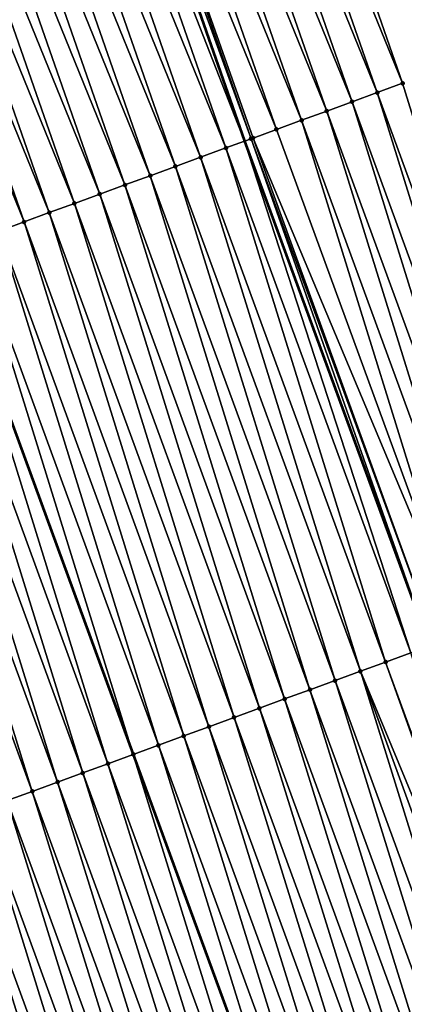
# Model space of a CAD drawing. Header units: feet. Extents: x 2007189 to 2022806, y 818621 to 837694.
# Tile 224 of 256: x 2011725 to 2011740, y 826310 to 826347. Entities that reach past the tile are written whole.
import ezdxf

# ---------------------------------------------------------------- set-up
doc = ezdxf.new("R2010")
doc.units = ezdxf.units.FT
doc.header["$MEASUREMENT"] = 0
for name, color, linetype, lineweight in [('EP_Travel Lane', 172, 'Continuous', 53), ('Road Shots', 141, 'Continuous', 100), ('Road X-Section', 40, 'Continuous', 13), ('STRIPING', 60, 'Continuous', 53)]:
    doc.layers.add(name, color=color, linetype=linetype, lineweight=lineweight)
doc.layers.add('I-77-MM17-21_SB-Surface-Border', color=7, linetype='Continuous')
doc.layers.add('I-77-MM17-21_SB-Surface-TIN', color=7, linetype='Continuous')

msp = doc.modelspace()

# ---------------------------------------------------------------- linework, layer by layer
at = {"layer": 'EP_Travel Lane'}
msp.add_polyline3d([(2011673.936616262, 826520.0034686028, 314.8197728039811), (2011680.122502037, 826500.9850866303, 315.0134658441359), (2011686.312856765, 826482.0640808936, 315.2281709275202), (2011692.590019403, 826463.0763979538, 315.4834300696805), (2011698.867245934, 826444.0885217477, 315.7223991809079), (2011705.144437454, 826425.1007514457, 315.9702864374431), (2011711.456211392, 826406.320827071, 316.2432725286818), (2011717.99091717, 826387.4202928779, 316.5032523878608), (2011724.525483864, 826368.5201609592, 316.7944539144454), (2011727.087999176, 826361.1085176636, 316.8985448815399), (2011733.601355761, 826342.4692632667, 317.1278291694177), (2011740.48337642, 826323.6921930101, 317.3716981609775), (2011747.365312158, 826304.9153544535, 317.6352601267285), (2011754.247259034, 826286.1384855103, 317.8962352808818)], dxfattribs=at)
at = {"layer": 'I-77-MM17-21_SB-Surface-Border', "color": 3, "linetype": 'Continuous', "lineweight": -3}
msp.add_polyline3d([(2011679.002448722, 826521.6381758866, 314.5635567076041), (2011685.153702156, 826502.6086718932, 314.7638755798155), (2011690.363123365, 826483.4006451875, 315.0273456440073), (2011695.691618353, 826464.0998715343, 315.3269142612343), (2011701.969781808, 826445.1123554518, 315.5697066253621), (2011709.197491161, 826426.4384676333, 315.786957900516), (2011717.378281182, 826408.3639443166, 315.9396483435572), (2011723.9129465, 826389.4634148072, 316.2009268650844), (2011730.447456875, 826370.5633334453, 316.4969833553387), (2011739.482585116, 826344.6209031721, 316.8355108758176), (2011745.425475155, 826325.5002719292, 317.1274612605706), (2011752.307443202, 826306.72334506, 317.3835196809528), (2011758.250242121, 826287.6029624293, 317.696593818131)], dxfattribs=at)
at = {"layer": 'I-77-MM17-21_SB-Surface-TIN', "color": 128, "linetype": 'Continuous', "lineweight": -3}
for points in [[(2011730.447456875, 826370.5633334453, 316.4969833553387), (2011732.064725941, 826362.8255949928, 316.649889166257), (2011739.482585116, 826344.6209031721, 316.8355108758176)], [(2011737.604310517, 826343.9338179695, 316.9347916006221), (2011731.11940104, 826362.4994642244, 316.6989637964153), (2011730.174075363, 826362.1733357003, 316.7482126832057)], [(2011738.54344084, 826344.277379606, 316.8867692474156), (2011732.064725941, 826362.8255949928, 316.649889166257), (2011731.11940104, 826362.4994642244, 316.6989637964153)], [(2011737.604310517, 826343.9338179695, 316.9347916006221), (2011738.54344084, 826344.277379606, 316.8867692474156), (2011731.11940104, 826362.4994642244, 316.6989637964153)], [(2011738.54344084, 826344.277379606, 316.8867692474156), (2011739.482585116, 826344.6209031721, 316.8355108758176), (2011732.064725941, 826362.8255949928, 316.649889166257)], [(2011736.665168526, 826343.5902881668, 316.9855198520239), (2011730.174075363, 826362.1733357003, 316.7482126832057), (2011729.228744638, 826361.8472217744, 316.798595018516)], [(2011736.665168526, 826343.5902881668, 316.9855198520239), (2011737.604310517, 826343.9338179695, 316.9347916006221), (2011730.174075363, 826362.1733357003, 316.7482126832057)], [(2011735.726048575, 826343.2466982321, 317.0311368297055), (2011729.228744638, 826361.8472217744, 316.798595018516), (2011728.283423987, 826361.5210787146, 316.8467153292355)], [(2011735.726048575, 826343.2466982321, 317.0311368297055), (2011736.665168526, 826343.5902881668, 316.9855198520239), (2011729.228744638, 826361.8472217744, 316.798595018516)], [(2011734.786918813, 826342.9031350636, 317.0790289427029), (2011728.283423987, 826361.5210787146, 316.8467153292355), (2011727.338126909, 826361.1948674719, 316.8895417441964)], [(2011734.786918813, 826342.9031350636, 317.0790289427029), (2011735.726048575, 826343.2466982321, 317.0311368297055), (2011728.283423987, 826361.5210787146, 316.8467153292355)], [(2011726.392869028, 826360.8685428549, 316.9235655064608), (2011733.601355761, 826342.4692632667, 317.1278291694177), (2011727.087999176, 826361.1085176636, 316.8985448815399)], [(2011733.847830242, 826342.5594595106, 317.1173682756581), (2011727.338126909, 826361.1948674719, 316.8895417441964), (2011727.087999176, 826361.1085176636, 316.8985448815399)], [(2011733.847830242, 826342.5594595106, 317.1173682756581), (2011727.087999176, 826361.1085176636, 316.8985448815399), (2011733.601355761, 826342.4692632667, 317.1278291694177)], [(2011733.847830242, 826342.5594595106, 317.1173682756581), (2011733.918137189, 826342.5852054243, 317.1156880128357), (2011727.338126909, 826361.1948674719, 316.8895417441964)], [(2011733.918137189, 826342.5852054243, 317.1156880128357), (2011734.786918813, 826342.9031350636, 317.0790289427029), (2011727.338126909, 826361.1948674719, 316.8895417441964)], [(2011732.908735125, 826342.2158018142, 317.1572254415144), (2011726.392869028, 826360.8685428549, 316.9235655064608), (2011725.447562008, 826360.5423603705, 316.9686247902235)], [(2011732.908735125, 826342.2158018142, 317.1572254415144), (2011733.601355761, 826342.4692632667, 317.1278291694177), (2011726.392869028, 826360.8685428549, 316.9235655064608)], [(2011731.969617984, 826341.8722042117, 317.2021906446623), (2011725.447562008, 826360.5423603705, 316.9686247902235), (2011724.502284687, 826360.2160919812, 317.0070142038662)], [(2011731.969617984, 826341.8722042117, 317.2021906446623), (2011732.908735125, 826342.2158018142, 317.1572254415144), (2011725.447562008, 826360.5423603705, 316.9686247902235)], [(2011731.030523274, 826341.5285454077, 317.2419536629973), (2011724.502284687, 826360.2160919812, 317.0070142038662), (2011723.557008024, 826359.8898216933, 317.0452562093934)], [(2011731.030523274, 826341.5285454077, 317.2419536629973), (2011731.969617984, 826341.8722042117, 317.2021906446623), (2011724.502284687, 826360.2160919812, 317.0070142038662)], [(2011729.152333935, 826340.8412275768, 317.3214607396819), (2011722.611745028, 826359.5635118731, 317.0804288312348), (2011721.666450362, 826359.2372936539, 317.1227135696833)], [(2011730.091431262, 826341.1848792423, 317.2810909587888), (2011723.557008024, 826359.8898216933, 317.0452562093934), (2011722.611745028, 826359.5635118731, 317.0804288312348)], [(2011729.152333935, 826340.8412275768, 317.3214607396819), (2011730.091431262, 826341.1848792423, 317.2810909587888), (2011722.611745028, 826359.5635118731, 317.0804288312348)], [(2011730.091431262, 826341.1848792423, 317.2810909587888), (2011731.030523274, 826341.5285454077, 317.2419536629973), (2011723.557008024, 826359.8898216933, 317.0452562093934)], [(2011728.213235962, 826340.4975776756, 317.3619805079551), (2011721.666450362, 826359.2372936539, 317.1227135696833), (2011720.721170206, 826358.911033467, 317.1617398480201)], [(2011728.213235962, 826340.4975776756, 317.3619805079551), (2011729.152333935, 826340.8412275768, 317.3214607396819), (2011721.666450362, 826359.2372936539, 317.1227135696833)], [(2011727.274158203, 826340.153872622, 317.3978122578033), (2011720.721170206, 826358.911033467, 317.1617398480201), (2011719.775897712, 826358.5847511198, 317.1990455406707)], [(2011727.274158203, 826340.153872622, 317.3978122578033), (2011728.213235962, 826340.4975776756, 317.3619805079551), (2011720.721170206, 826358.911033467, 317.1617398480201)], [(2011726.335065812, 826339.8102074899, 317.437037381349), (2011719.775897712, 826358.5847511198, 317.1990455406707), (2011718.830625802, 826358.2584670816, 317.2362199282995)], [(2011726.335065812, 826339.8102074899, 317.437037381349), (2011727.274158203, 826340.153872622, 317.3978122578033), (2011719.775897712, 826358.5847511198, 317.1990455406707)], [(2011725.395978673, 826339.4665280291, 317.4750445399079), (2011718.830625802, 826358.2584670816, 317.2362199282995), (2011717.885346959, 826357.9322030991, 317.2749515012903)], [(2011725.395978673, 826339.4665280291, 317.4750445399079), (2011726.335065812, 826339.8102074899, 317.437037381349), (2011718.830625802, 826358.2584670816, 317.2362199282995)], [(2011724.456875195, 826339.122893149, 317.5168411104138), (2011725.395978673, 826339.4665280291, 317.4750445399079), (2011717.885346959, 826357.9322030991, 317.2749515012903)], [(2011745.425475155, 826325.5002719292, 317.1274612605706), (2011739.482585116, 826344.6209031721, 316.8355108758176), (2011738.54344084, 826344.277379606, 316.8867692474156)], [(2011744.486349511, 826325.1566975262, 317.1743980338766), (2011738.54344084, 826344.277379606, 316.8867692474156), (2011737.604310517, 826343.9338179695, 316.9347916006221)], [(2011744.486349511, 826325.1566975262, 317.1743980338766), (2011745.425475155, 826325.5002719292, 317.1274612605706), (2011738.54344084, 826344.277379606, 316.8867692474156)], [(2011743.547219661, 826324.8131345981, 317.2223101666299), (2011737.604310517, 826343.9338179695, 316.9347916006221), (2011736.665168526, 826343.5902881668, 316.9855198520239)], [(2011743.547219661, 826324.8131345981, 317.2223101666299), (2011744.486349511, 826325.1566975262, 317.1743980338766), (2011737.604310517, 826343.9338179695, 316.9347916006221)], [(2011742.608094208, 826324.4695596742, 317.2692026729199), (2011736.665168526, 826343.5902881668, 316.9855198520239), (2011735.726048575, 826343.2466982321, 317.0311368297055)], [(2011742.608094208, 826324.4695596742, 317.2692026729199), (2011743.547219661, 826324.8131345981, 317.2223101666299), (2011736.665168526, 826343.5902881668, 316.9855198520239)], [(2011741.668969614, 826324.1259824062, 317.3158959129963), (2011735.726048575, 826343.2466982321, 317.0311368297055), (2011734.786918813, 826342.9031350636, 317.0790289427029)], [(2011741.668969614, 826324.1259824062, 317.3158959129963), (2011742.608094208, 826324.4695596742, 317.2692026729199), (2011735.726048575, 826343.2466982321, 317.0311368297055)], [(2011741.668969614, 826324.1259824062, 317.3158959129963), (2011734.786918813, 826342.9031350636, 317.0790289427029), (2011733.918137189, 826342.5852054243, 317.1156880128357)], [(2011739.790753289, 826323.4387382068, 317.4016609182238), (2011733.601355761, 826342.4692632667, 317.1278291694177), (2011732.908735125, 826342.2158018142, 317.1572254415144)], [(2011733.847830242, 826342.5594595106, 317.1173682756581), (2011733.601355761, 826342.4692632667, 317.1278291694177), (2011740.48337642, 826323.6921930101, 317.3716981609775)], [(2011739.790753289, 826323.4387382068, 317.4016609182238), (2011740.48337642, 826323.6921930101, 317.3716981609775), (2011733.601355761, 826342.4692632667, 317.1278291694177)], [(2011740.729851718, 826323.7823868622, 317.361035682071), (2011733.918137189, 826342.5852054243, 317.1156880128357), (2011733.847830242, 826342.5594595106, 317.1173682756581)], [(2011740.729851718, 826323.7823868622, 317.361035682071), (2011733.847830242, 826342.5594595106, 317.1173682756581), (2011740.48337642, 826323.6921930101, 317.3716981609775)], [(2011740.729851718, 826323.7823868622, 317.361035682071), (2011741.668969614, 826324.1259824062, 317.3158959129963), (2011733.918137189, 826342.5852054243, 317.1156880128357)], [(2011738.851655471, 826323.0950878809, 317.4421441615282), (2011732.908735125, 826342.2158018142, 317.1572254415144), (2011731.969617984, 826341.8722042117, 317.2021906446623)], [(2011738.851655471, 826323.0950878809, 317.4421441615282), (2011739.790753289, 826323.4387382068, 317.4016609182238), (2011732.908735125, 826342.2158018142, 317.1572254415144)], [(2011737.9125631, 826322.7514226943, 317.4813642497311), (2011731.969617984, 826341.8722042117, 317.2021906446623), (2011731.030523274, 826341.5285454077, 317.2419536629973)], [(2011737.9125631, 826322.7514226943, 317.4813642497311), (2011738.851655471, 826323.0950878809, 317.4421441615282), (2011731.969617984, 826341.8722042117, 317.2021906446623)], [(2011736.97347437, 826322.407747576, 317.5197401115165), (2011731.030523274, 826341.5285454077, 317.2419536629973), (2011730.091431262, 826341.1848792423, 317.2810909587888)], [(2011736.97347437, 826322.407747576, 317.5197401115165), (2011737.9125631, 826322.7514226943, 317.4813642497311), (2011731.030523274, 826341.5285454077, 317.2419536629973)], [(2011736.034375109, 826322.064101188, 317.5605580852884), (2011730.091431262, 826341.1848792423, 317.2810909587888), (2011729.152333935, 826340.8412275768, 317.3214607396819)], [(2011736.034375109, 826322.064101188, 317.5605580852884), (2011736.97347437, 826322.407747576, 317.5197401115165), (2011730.091431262, 826341.1848792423, 317.2810909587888)], [(2011735.095279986, 826321.72044351, 317.6004163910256), (2011729.152333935, 826340.8412275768, 317.3214607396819), (2011728.213235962, 826340.4975776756, 317.3619805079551)], [(2011735.095279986, 826321.72044351, 317.6004163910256), (2011736.034375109, 826322.064101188, 317.5605580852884), (2011729.152333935, 826340.8412275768, 317.3214607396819)], [(2011733.217103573, 826321.0330904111, 317.6769248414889), (2011727.274158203, 826340.153872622, 317.3978122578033), (2011726.335065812, 826339.8102074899, 317.437037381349)], [(2011734.156184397, 826321.3767871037, 317.6403828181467), (2011728.213235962, 826340.4975776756, 317.3619805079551), (2011727.274158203, 826340.153872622, 317.3978122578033)], [(2011734.154748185, 826321.3762615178, 317.6404429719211), (2011734.156184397, 826321.3767871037, 317.6403828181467), (2011727.274158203, 826340.153872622, 317.3978122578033)], [(2011733.217103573, 826321.0330904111, 317.6769248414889), (2011734.154748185, 826321.3762615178, 317.6404429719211), (2011727.274158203, 826340.153872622, 317.3978122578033)], [(2011734.156184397, 826321.3767871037, 317.6403828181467), (2011735.095279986, 826321.72044351, 317.6004163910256), (2011728.213235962, 826340.4975776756, 317.3619805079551)], [(2011732.278020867, 826320.6893988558, 317.7139035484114), (2011726.335065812, 826339.8102074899, 317.437037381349), (2011725.395978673, 826339.4665280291, 317.4750445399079)], [(2011732.278020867, 826320.6893988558, 317.7139035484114), (2011733.217103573, 826321.0330904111, 317.6769248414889), (2011726.335065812, 826339.8102074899, 317.437037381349)], [(2011731.338928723, 826320.3457330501, 317.7530710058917), (2011725.395978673, 826339.4665280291, 317.4750445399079), (2011724.456875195, 826339.122893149, 317.5168411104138)], [(2011731.338928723, 826320.3457330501, 317.7530710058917), (2011732.278020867, 826320.6893988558, 317.7139035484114), (2011725.395978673, 826339.4665280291, 317.4750445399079)], [(2011730.399820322, 826320.0021116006, 317.7960087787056), (2011724.456875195, 826339.122893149, 317.5168411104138), (2011723.517750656, 826338.7793157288, 317.5635218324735)], [(2011730.399820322, 826320.0021116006, 317.7960087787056), (2011731.338928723, 826320.3457330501, 317.7530710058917), (2011724.456875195, 826339.122893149, 317.5168411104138)], [(2011723.517750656, 826338.7793157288, 317.5635218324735), (2011722.578672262, 826338.4356049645, 317.5989431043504), (2011729.46074512, 826319.658392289, 317.8307014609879)], [(2011730.399820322, 826320.0021116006, 317.7960087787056), (2011723.517750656, 826338.7793157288, 317.5635218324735), (2011729.46074512, 826319.658392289, 317.8307014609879)], [(2011728.521691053, 826319.3146298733, 317.8615836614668), (2011722.578672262, 826338.4356049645, 317.5989431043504), (2011721.639609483, 826338.0918664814, 317.6318583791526)], [(2011728.521691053, 826319.3146298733, 317.8615836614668), (2011729.46074512, 826319.658392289, 317.8307014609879), (2011722.578672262, 826338.4356049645, 317.5989431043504)], [(2011727.582624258, 826318.970894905, 317.8948722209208), (2011721.639609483, 826338.0918664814, 317.6318583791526), (2011720.700550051, 826337.7481114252, 317.6634398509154)], [(2011727.582624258, 826318.970894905, 317.8948722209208), (2011728.521691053, 826319.3146298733, 317.8615836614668), (2011721.639609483, 826338.0918664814, 317.6318583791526)], [(2011726.643540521, 826318.6272061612, 317.9320899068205), (2011720.700550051, 826337.7481114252, 317.6634398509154), (2011719.761468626, 826337.4044163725, 317.7001217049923)], [(2011726.643540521, 826318.6272061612, 317.9320899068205), (2011727.582624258, 826318.970894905, 317.8948722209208), (2011720.700550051, 826337.7481114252, 317.6634398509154)], [(2011725.704453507, 826318.2835263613, 317.9700678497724), (2011719.761468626, 826337.4044163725, 317.7001217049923), (2011718.822374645, 826337.0607555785, 317.7397155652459)], [(2011725.704453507, 826318.2835263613, 317.9700678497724), (2011726.643540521, 826318.6272061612, 317.9320899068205), (2011719.761468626, 826337.4044163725, 317.7001217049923)], [(2011724.765352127, 826317.9398857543, 318.0113772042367), (2011725.704453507, 826318.2835263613, 317.9700678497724), (2011718.822374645, 826337.0607555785, 317.7397155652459)], [(2011745.733575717, 826304.3182914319, 317.7092864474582), (2011739.790753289, 826323.4387382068, 317.4016609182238), (2011738.851655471, 826323.0950878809, 317.4421441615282)], [(2011745.598695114, 826304.2689289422, 317.7147463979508), (2011738.851655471, 826323.0950878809, 317.4421441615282), (2011737.9125631, 826322.7514226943, 317.4813642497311)], [(2011745.598695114, 826304.2689289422, 317.7147463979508), (2011745.733575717, 826304.3182914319, 317.7092864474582), (2011738.851655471, 826323.0950878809, 317.4421441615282)], [(2011743.855409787, 826303.6309097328, 317.7833632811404), (2011737.9125631, 826322.7514226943, 317.4813642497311), (2011736.97347437, 826322.407747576, 317.5197401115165)], [(2011743.855409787, 826303.6309097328, 317.7833632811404), (2011744.794495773, 826303.97459234, 317.7456242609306), (2011737.9125631, 826322.7514226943, 317.4813642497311)], [(2011744.794495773, 826303.97459234, 317.7456242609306), (2011745.598695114, 826304.2689289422, 317.7147463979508), (2011737.9125631, 826322.7514226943, 317.4813642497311)], [(2011742.916328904, 826303.287213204, 317.8199189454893), (2011736.97347437, 826322.407747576, 317.5197401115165), (2011736.034375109, 826322.064101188, 317.5605580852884)], [(2011742.916328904, 826303.287213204, 317.8199189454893), (2011743.855409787, 826303.6309097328, 317.7833632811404), (2011736.97347437, 826322.407747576, 317.5197401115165)], [(2011741.977251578, 826302.9435069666, 317.8556493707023), (2011736.034375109, 826322.064101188, 317.5605580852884), (2011735.095279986, 826321.72044351, 317.6004163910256)], [(2011741.977251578, 826302.9435069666, 317.8556493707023), (2011742.916328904, 826303.287213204, 317.8199189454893), (2011736.034375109, 826322.064101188, 317.5605580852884)], [(2011741.038175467, 826302.5997974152, 317.8910981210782), (2011735.095279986, 826321.72044351, 317.6004163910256), (2011734.156184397, 826321.3767871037, 317.6403828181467)], [(2011741.038175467, 826302.5997974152, 317.8910981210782), (2011741.977251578, 826302.9435069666, 317.8556493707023), (2011735.095279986, 826321.72044351, 317.6004163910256)], [(2011740.099097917, 826302.2560917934, 317.9268808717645), (2011734.154748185, 826321.3762615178, 317.6404429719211), (2011733.217103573, 826321.0330904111, 317.6769248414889)], [(2011741.038175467, 826302.5997974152, 317.8910981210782), (2011734.156184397, 826321.3767871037, 317.6403828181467), (2011734.154748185, 826321.3762615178, 317.6404429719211)], [(2011740.099097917, 826302.2560917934, 317.9268808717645), (2011741.038175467, 826302.5997974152, 317.8910981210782), (2011734.154748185, 826321.3762615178, 317.6404429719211)], [(2011739.160017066, 826301.9123951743, 317.9634288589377), (2011733.217103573, 826321.0330904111, 317.6769248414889), (2011732.278020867, 826320.6893988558, 317.7139035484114)], [(2011739.160017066, 826301.9123951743, 317.9634288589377), (2011740.099097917, 826302.2560917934, 317.9268808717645), (2011733.217103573, 826321.0330904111, 317.6769248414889)], [(2011738.220927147, 826301.568723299, 318.002080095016), (2011732.278020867, 826320.6893988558, 317.7139035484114), (2011731.338928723, 826320.3457330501, 317.7530710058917)], [(2011738.220927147, 826301.568723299, 318.002080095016), (2011739.160017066, 826301.9123951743, 317.9634288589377), (2011732.278020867, 826320.6893988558, 317.7139035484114)], [(2011737.28183664, 826301.225053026, 318.0408675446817), (2011731.338928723, 826320.3457330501, 317.7530710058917), (2011730.399820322, 826320.0021116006, 317.7960087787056)], [(2011737.28183664, 826301.225053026, 318.0408675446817), (2011738.220927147, 826301.568723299, 318.002080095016), (2011731.338928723, 826320.3457330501, 317.7530710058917)], [(2011735.40371259, 826300.5375570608, 318.1052316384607), (2011729.46074512, 826319.658392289, 317.8307014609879), (2011728.521691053, 826319.3146298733, 317.8615836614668)], [(2011730.399820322, 826320.0021116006, 317.7960087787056), (2011729.46074512, 826319.658392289, 317.8307014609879), (2011736.342764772, 826300.8813247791, 318.0747988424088)], [(2011735.40371259, 826300.5375570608, 318.1052316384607), (2011736.342764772, 826300.8813247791, 318.0747988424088), (2011729.46074512, 826319.658392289, 317.8307014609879)], [(2011737.28183664, 826301.225053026, 318.0408675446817), (2011730.399820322, 826320.0021116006, 317.7960087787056), (2011736.342764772, 826300.8813247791, 318.0747988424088)], [(2011734.464648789, 826300.1938139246, 318.1378256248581), (2011728.521691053, 826319.3146298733, 317.8615836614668), (2011727.582624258, 826318.970894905, 317.8948722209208)], [(2011734.464648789, 826300.1938139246, 318.1378256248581), (2011735.40371259, 826300.5375570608, 318.1052316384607), (2011728.521691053, 826319.3146298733, 317.8615836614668)], [(2011733.525571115, 826299.8501086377, 318.1736368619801), (2011727.582624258, 826318.970894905, 317.8948722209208), (2011726.643540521, 826318.6272061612, 317.9320899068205)], [(2011733.525571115, 826299.8501086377, 318.1736368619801), (2011734.464648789, 826300.1938139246, 318.1378256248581), (2011727.582624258, 826318.970894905, 317.8948722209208)], [(2011732.586488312, 826299.5064173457, 318.2106376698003), (2011726.643540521, 826318.6272061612, 317.9320899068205), (2011725.704453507, 826318.2835263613, 317.9700678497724)], [(2011732.586488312, 826299.5064173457, 318.2106376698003), (2011733.525571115, 826299.8501086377, 318.1736368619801), (2011726.643540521, 826318.6272061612, 317.9320899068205)], [(2011731.647385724, 826299.1627800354, 318.2522269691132), (2011725.704453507, 826318.2835263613, 317.9700678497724), (2011724.765352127, 826317.9398857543, 318.0113772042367)], [(2011731.647385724, 826299.1627800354, 318.2522269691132), (2011732.586488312, 826299.5064173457, 318.2106376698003), (2011725.704453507, 826318.2835263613, 317.9700678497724)], [(2011730.708283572, 826298.8191415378, 318.2937153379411), (2011724.765352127, 826317.9398857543, 318.0113772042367), (2011723.82625155, 826317.596242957, 318.0525004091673)], [(2011730.708283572, 826298.8191415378, 318.2937153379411), (2011731.647385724, 826299.1627800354, 318.2522269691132), (2011724.765352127, 826317.9398857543, 318.0113772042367)], [(2011729.769200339, 826298.4754514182, 318.3308157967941), (2011723.82625155, 826317.596242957, 318.0525004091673), (2011722.887157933, 826317.2525811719, 318.0920096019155)], [(2011729.769200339, 826298.4754514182, 318.3308157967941), (2011730.708283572, 826298.8191415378, 318.2937153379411), (2011723.82625155, 826317.596242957, 318.0525004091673)], [(2011728.830111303, 826298.1317771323, 318.3692621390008), (2011722.887157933, 826317.2525811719, 318.0920096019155), (2011721.948059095, 826316.9089336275, 318.1327292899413)], [(2011728.830111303, 826298.1317771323, 318.3692621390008), (2011729.769200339, 826298.4754514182, 318.3308157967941), (2011722.887157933, 826317.2525811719, 318.0920096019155)], [(2011727.891017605, 826297.7881155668, 318.4087897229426), (2011721.948059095, 826316.9089336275, 318.1327292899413), (2011721.008959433, 826316.5652883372, 318.173640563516)], [(2011727.891017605, 826297.7881155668, 318.4087897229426), (2011728.830111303, 826298.1317771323, 318.3692621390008), (2011721.948059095, 826316.9089336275, 318.1327292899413)], [(2011726.951919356, 826297.4444664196, 318.4493728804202), (2011721.008959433, 826316.5652883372, 318.173640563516), (2011720.069860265, 826316.2216416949, 318.2144369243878)], [(2011726.951919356, 826297.4444664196, 318.4493728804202), (2011727.891017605, 826297.7881155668, 318.4087897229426), (2011721.008959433, 826316.5652883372, 318.173640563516)], [(2011726.01284617, 826297.1007488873, 318.4841432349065), (2011720.069860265, 826316.2216416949, 318.2144369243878), (2011719.130780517, 826315.8779420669, 318.2507294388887)], [(2011726.01284617, 826297.1007488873, 318.4841432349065), (2011726.951919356, 826297.4444664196, 318.4493728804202), (2011720.069860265, 826316.2216416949, 318.2144369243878)], [(2011725.073789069, 826296.7569874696, 318.5151832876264), (2011726.01284617, 826297.1007488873, 318.4841432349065), (2011719.130780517, 826315.8779420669, 318.2507294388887)]]:
    msp.add_3dface(points, dxfattribs=at)
at = {"layer": 'Road Shots', "lineweight": 100}
for p in [(2011739.482585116, 826344.6209031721, 316.8355108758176), (2011738.54344084, 826344.277379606, 316.8867692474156), (2011737.604310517, 826343.9338179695, 316.9347916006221), (2011736.665168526, 826343.5902881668, 316.9855198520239), (2011735.726048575, 826343.2466982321, 317.0311368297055), (2011734.786918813, 826342.9031350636, 317.0790289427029), (2011733.847830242, 826342.5594595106, 317.1173682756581), (2011733.918137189, 826342.5852054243, 317.1156880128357), (2011732.908735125, 826342.2158018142, 317.1572254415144), (2011731.969617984, 826341.8722042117, 317.2021906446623), (2011731.030523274, 826341.5285454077, 317.2419536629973), (2011730.091431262, 826341.1848792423, 317.2810909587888), (2011729.152333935, 826340.8412275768, 317.3214607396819), (2011727.274158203, 826340.153872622, 317.3978122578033), (2011728.213235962, 826340.4975776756, 317.3619805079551), (2011726.335065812, 826339.8102074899, 317.437037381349), (2011725.395978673, 826339.4665280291, 317.4750445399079), (2011738.851655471, 826323.0950878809, 317.4421441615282), (2011737.9125631, 826322.7514226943, 317.4813642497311), (2011736.97347437, 826322.407747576, 317.5197401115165), (2011736.034375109, 826322.064101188, 317.5605580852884), (2011735.095279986, 826321.72044351, 317.6004163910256), (2011734.154748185, 826321.3762615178, 317.6404429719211), (2011734.156184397, 826321.3767871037, 317.6403828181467), (2011733.217103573, 826321.0330904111, 317.6769248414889), (2011732.278020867, 826320.6893988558, 317.7139035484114), (2011731.338928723, 826320.3457330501, 317.7530710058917), (2011729.460747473, 826319.6583931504, 317.830701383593), (2011730.399820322, 826320.0021116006, 317.7960087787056), (2011728.521691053, 826319.3146298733, 317.8615836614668), (2011727.582624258, 826318.970894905, 317.8948722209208), (2011726.643540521, 826318.6272061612, 317.9320899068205), (2011725.704453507, 826318.2835263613, 317.9700678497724)]:
    msp.add_point(p, dxfattribs=at)
at = {"layer": 'Road X-Section', "extrusion": (0.3440995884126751, -0.9388495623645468, 0.01252886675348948), "elevation": -83570.58815627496, "flags": 128}
msp.add_lwpolyline([(2173236.152608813, 1363.987332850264), (2173235.152608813, 1364.038595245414), (2173234.152608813, 1364.086621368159), (2173233.152608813, 1364.137353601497), (2173232.152608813, 1364.182974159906), (2173231.152608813, 1364.230870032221), (2173230.227481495, 1364.267531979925), (2173230.152608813, 1364.269212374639), (2173229.152608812, 1364.309072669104), (2173228.152608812, 1364.354041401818), (2173227.152608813, 1364.393807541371), (2173226.152608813, 1364.432947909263), (2173225.152608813, 1364.473320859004), (2173224.152608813, 1364.513843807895), (2173223.152608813, 1364.549678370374), (2173222.152608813, 1364.588906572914), (2173221.152608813, 1364.626916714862), (2173220.152608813, 1364.668716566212), (2173219.152608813, 1364.715400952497), (2173218.152608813, 1364.750824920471), (2173217.152608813, 1364.783742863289), (2173216.152608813, 1364.815326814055), (2173215.152608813, 1364.852011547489), (2173214.152608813, 1364.891608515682), (2173213.152608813, 1364.935244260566), (2173212.152608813, 1364.976388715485), (2173211.152608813, 1365.016276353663), (2173210.152608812, 1365.057444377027), (2173209.152608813, 1365.099394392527), (2173208.152608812, 1365.143734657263), (2173207.826910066, 1365.15697694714), (2173207.152608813, 1365.18053383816), (2173206.152608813, 1365.208046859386), (2173205.152608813, 1365.247570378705), (2173204.152608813, 1365.284941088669), (2173203.152608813, 1365.318527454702), (2173202.152608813, 1365.356505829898), (2173201.152608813, 1365.395731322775), (2173200.152608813, 1365.435728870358), (2173199.152608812, 1365.476969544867), (2173198.152608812, 1365.519146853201), (2173197.152608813, 1365.563197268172), (2173196.152608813, 1365.606960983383), (2173195.152608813, 1365.646687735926), (2173194.152608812, 1365.678324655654), (2173193.152608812, 1365.694408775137), (2173192.315481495, 1365.697804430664), (2173192.152608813, 1365.69772644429), (2173191.750529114, 1365.696956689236)], dxfattribs=at)
at = {"layer": 'Road X-Section', "extrusion": (0.3440995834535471, -0.9388495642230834, 0.01252886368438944), "elevation": -83550.59966941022, "flags": 128}
msp.add_lwpolyline([(2173235.152166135, 1364.028596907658), (2173234.152166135, 1364.075537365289), (2173233.152166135, 1364.123453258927), (2173232.152166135, 1364.170349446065), (2173231.152166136, 1364.217046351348), (2173230.152166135, 1364.262189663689), (2173229.152166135, 1364.302818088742), (2173228.152166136, 1364.343304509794), (2173227.152166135, 1364.382527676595), (2173226.152166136, 1364.420906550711), (2173225.152166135, 1364.461727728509), (2173224.152166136, 1364.50158916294), (2173223.152166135, 1364.541558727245), (2173223.150636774, 1364.541618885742), (2173222.152166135, 1364.57810361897), (2173221.152166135, 1364.615085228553), (2173220.152166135, 1364.6542557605), (2173219.152166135, 1364.697196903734), (2173218.152166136, 1364.731892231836), (2173217.152166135, 1364.762776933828), (2173216.152166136, 1364.796068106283), (2173215.152166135, 1364.833288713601), (2173214.152166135, 1364.871269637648), (2173213.152166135, 1364.912582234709), (2173212.152166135, 1364.953708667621), (2173211.152166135, 1364.993220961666), (2173210.152166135, 1365.033943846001), (2173209.152166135, 1365.074858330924), (2173208.152166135, 1365.115657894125), (2173207.152166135, 1365.151953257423), (2173206.152166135, 1365.187981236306), (2173205.152166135, 1365.229899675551), (2173204.152166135, 1365.268168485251), (2173204.099493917, 1365.269709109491), (2173203.152166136, 1365.298016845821), (2173202.152166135, 1365.335029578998), (2173201.152166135, 1365.37315888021), (2173200.152166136, 1365.41521580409), (2173199.152166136, 1365.459179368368), (2173198.152166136, 1365.500525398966), (2173197.152166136, 1365.540192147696), (2173196.152166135, 1365.580807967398), (2173195.152166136, 1365.623867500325), (2173194.152166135, 1365.665791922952), (2173193.152166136, 1365.701772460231), (2173192.152166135, 1365.725772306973), (2173191.152166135, 1365.737630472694), (2173191.110541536, 1365.737962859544), (2173191.110541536, 1365.737962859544)], dxfattribs=at)
at = {"layer": 'STRIPING'}
msp.add_polyline3d([(2011656.673095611, 826535.4456827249, 315.0501677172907), (2011662.824341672, 826516.416202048, 315.2528424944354), (2011668.975612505, 826497.3866447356, 315.4478090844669), (2011675.169457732, 826478.3853995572, 315.6724677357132), (2011681.447586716, 826459.397988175, 315.9240795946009), (2011687.725756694, 826440.4104528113, 316.165243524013), (2011694.003890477, 826421.4230269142, 316.41563078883), (2011700.363046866, 826402.4918444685, 316.6847638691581), (2011706.897717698, 826383.5914113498, 316.952584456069), (2011713.432260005, 826364.6913499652, 317.2492655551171), (2011715.994801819, 826357.2796300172, 317.3489848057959), (2011722.578672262, 826338.4356049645, 317.5989431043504), (2011729.46074512, 826319.658392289, 317.8307014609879), (2011736.342764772, 826300.8813247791, 318.0747988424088), (2011743.224727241, 826282.1044132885, 318.3321574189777)], dxfattribs=at)

doc.saveas('drawing.dxf')
